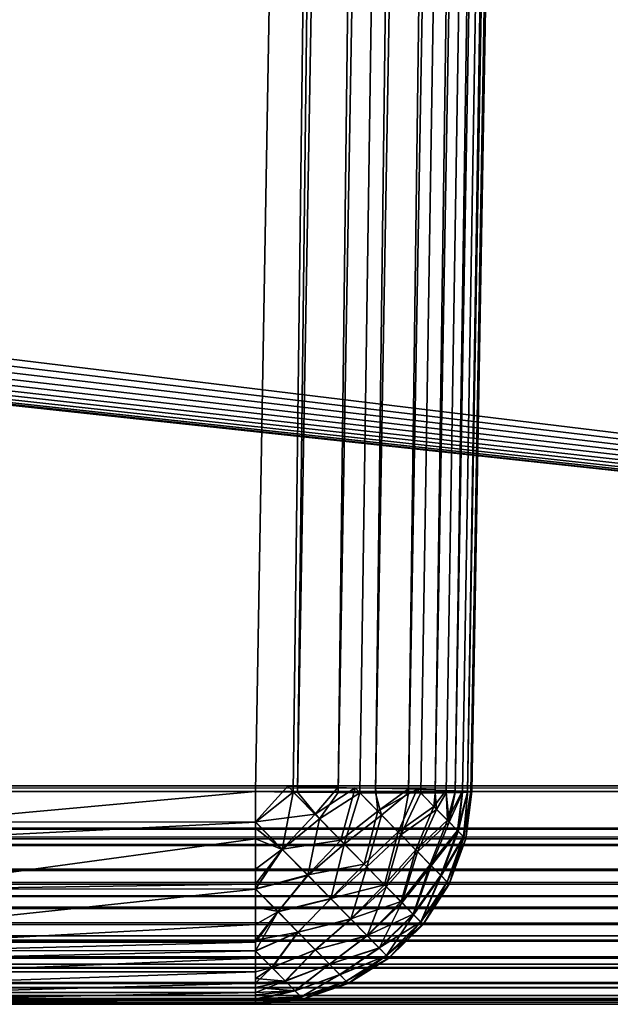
# Model space of a CAD drawing. Header units: millimetres. Extents: x -72 to 72, y -72 to 72.
# Tile 41 of 65: x 63.21 to 64.58, y -72.5 to -70.23. Entities that reach past the tile are written whole.
import ezdxf

# ---------------------------------------------------------------- set-up
doc = ezdxf.new("R2010")
doc.units = ezdxf.units.MM
doc.header["$LTSCALE"] = 65.185185
for name, color, linetype in [('103', 7, 'CONTINUOUS'), ('114', 7, 'CONTINUOUS'), ('117', 7, 'CONTINUOUS'), ('118', 7, 'CONTINUOUS'), ('125', 7, 'CONTINUOUS'), ('137', 7, 'CONTINUOUS'), ('138', 7, 'CONTINUOUS'), ('139', 7, 'CONTINUOUS'), ('49', 7, 'CONTINUOUS'), ('54', 7, 'CONTINUOUS'), ('60', 7, 'CONTINUOUS'), ('63', 7, 'CONTINUOUS'), ('67', 7, 'CONTINUOUS'), ('73', 7, 'CONTINUOUS'), ('86', 7, 'CONTINUOUS'), ('92', 7, 'CONTINUOUS')]:
    doc.layers.add(name, color=color, linetype=linetype)

msp = doc.modelspace()

# ---------------------------------------------------------------- linework, layer by layer
at = {"layer": '103', "color": 18, "linetype": 'Continuous', "true_color": 0x640303}
for points in [[(63.7587, -71.9956, 7.7077), (63.8339, -71.997, 7.7134), (63.7587, -72.0787, 7.7139), (63.7587, -71.9956, 7.7077)], [(63.8339, -71.997, 7.7134), (63.8966, -72.0609, 7.7309), (63.7587, -72.0787, 7.7139), (63.8339, -71.997, 7.7134)], [(63.8562, -71.9974, 7.7173), (63.95, -71.9993, 7.7457), (63.8339, -71.997, 7.7134), (63.8562, -71.9974, 7.7173)], [(63.8339, -71.997, 7.7134), (63.95, -71.9993, 7.7457), (63.8966, -72.0609, 7.7309), (63.8339, -71.997, 7.7134)], [(63.95, -71.9993, 7.7457), (63.9891, -72.0002, 7.7639), (63.8966, -72.0609, 7.7309), (63.95, -71.9993, 7.7457)], [(63.8966, -72.0609, 7.7309), (63.9891, -72.0002, 7.7639), (63.9559, -72.1213, 7.7645), (63.8966, -72.0609, 7.7309)], [(63.9891, -72.0002, 7.7639), (64.0415, -72.0542, 7.799), (63.9559, -72.1213, 7.7645), (63.9891, -72.0002, 7.7639)], [(63.9891, -72.0002, 7.7639), (64.0364, -72.0012, 7.7919), (64.0415, -72.0542, 7.799), (63.9891, -72.0002, 7.7639)], [(64.0364, -72.0012, 7.7919), (64.1122, -72.0031, 7.8541), (64.0415, -72.0542, 7.799), (64.0364, -72.0012, 7.7919)], [(64.1122, -72.0031, 7.8541), (64.1324, -72.0036, 7.8756), (64.0415, -72.0542, 7.799), (64.1122, -72.0031, 7.8541)], [(64.0415, -72.0542, 7.799), (64.1324, -72.0036, 7.8756), (64.0887, -72.1021, 7.8462), (64.0415, -72.0542, 7.799)], [(64.1324, -72.0036, 7.8756), (64.1711, -72.0432, 7.9283), (64.0887, -72.1021, 7.8462), (64.1324, -72.0036, 7.8756)], [(64.1451, -72.004, 7.8905), (64.1744, -72.0048, 7.9299), (64.1324, -72.0036, 7.8756), (64.1451, -72.004, 7.8905)], [(64.1324, -72.0036, 7.8756), (64.1744, -72.0048, 7.9299), (64.1711, -72.0432, 7.9283), (64.1324, -72.0036, 7.8756)], [(64.1744, -72.0048, 7.9299), (64.1996, -72.0056, 7.972), (64.1711, -72.0432, 7.9283), (64.1744, -72.0048, 7.9299)], [(64.1711, -72.0432, 7.9283), (64.1996, -72.0056, 7.972), (64.2024, -72.0751, 7.9899), (64.1711, -72.0432, 7.9283)], [(64.1996, -72.0056, 7.972), (64.2206, -72.0064, 8.0163), (64.2024, -72.0751, 7.9899), (64.1996, -72.0056, 7.972)], [(64.2206, -72.0064, 8.0163), (64.2371, -72.0071, 8.0625), (64.2024, -72.0751, 7.9899), (64.2206, -72.0064, 8.0163)], [(64.2024, -72.0751, 7.9899), (64.2371, -72.0071, 8.0625), (64.2256, -72.0987, 8.0585), (64.2024, -72.0751, 7.9899)], [(64.2371, -72.0071, 8.0625), (64.249, -72.0077, 8.1101), (64.2256, -72.0987, 8.0585), (64.2371, -72.0071, 8.0625)], [(64.2256, -72.0987, 8.0585), (64.249, -72.0077, 8.1101), (64.2397, -72.1131, 8.1319), (64.2256, -72.0987, 8.0585)], [(64.249, -72.0077, 8.1101), (64.2562, -72.0083, 8.1587), (64.2397, -72.1131, 8.1319), (64.249, -72.0077, 8.1101)], [(64.2562, -72.0083, 8.1587), (64.2586, -72.0087, 8.2077), (64.2397, -72.1131, 8.1319), (64.2562, -72.0083, 8.1587)], [(64.2586, -72.0087, 8.2077), (64.2445, -72.118, 8.2077), (64.2397, -72.1131, 8.1319), (64.2586, -72.0087, 8.2077)], [(64.0887, -72.1021, 7.8462), (64.1711, -72.0432, 7.9283), (64.1294, -72.1436, 7.9044), (64.0887, -72.1021, 7.8462)], [(64.1711, -72.0432, 7.9283), (64.2024, -72.0751, 7.9899), (64.1294, -72.1436, 7.9044), (64.1711, -72.0432, 7.9283)], [(63.7587, -72.0787, 7.7139), (63.8966, -72.0609, 7.7309), (63.8208, -72.1419, 7.7323), (63.7587, -72.0787, 7.7139)], [(63.8966, -72.0609, 7.7309), (63.9559, -72.1213, 7.7645), (63.8208, -72.1419, 7.7323), (63.8966, -72.0609, 7.7309)], [(63.9559, -72.1213, 7.7645), (64.0415, -72.0542, 7.799), (64.01, -72.1763, 7.813), (63.9559, -72.1213, 7.7645)], [(64.0415, -72.0542, 7.799), (64.0887, -72.1021, 7.8462), (64.01, -72.1763, 7.813), (64.0415, -72.0542, 7.799)], [(63.7587, -72.0787, 7.7139), (63.8208, -72.1419, 7.7323), (63.7586, -72.0938, 7.7165), (63.7587, -72.0787, 7.7139)], [(64.1294, -72.1436, 7.9044), (64.2024, -72.0751, 7.9899), (64.1624, -72.1771, 7.9718), (64.1294, -72.1436, 7.9044)], [(64.2024, -72.0751, 7.9899), (64.2256, -72.0987, 8.0585), (64.1624, -72.1771, 7.9718), (64.2024, -72.0751, 7.9899)], [(63.7586, -72.0938, 7.7165), (63.8208, -72.1419, 7.7323), (63.7587, -72.1883, 7.7445), (63.7586, -72.0938, 7.7165)], [(64.01, -72.1763, 7.813), (64.0887, -72.1021, 7.8462), (64.0569, -72.2241, 7.8747), (64.01, -72.1763, 7.813)], [(64.0887, -72.1021, 7.8462), (64.1294, -72.1436, 7.9044), (64.0569, -72.2241, 7.8747), (64.0887, -72.1021, 7.8462)], [(64.1624, -72.1771, 7.9718), (64.2256, -72.0987, 8.0585), (64.1867, -72.2019, 8.0463), (64.1624, -72.1771, 7.9718)], [(64.2256, -72.0987, 8.0585), (64.2397, -72.1131, 8.1319), (64.1867, -72.2019, 8.0463), (64.2256, -72.0987, 8.0585)], [(64.1867, -72.2019, 8.0463), (64.2397, -72.1131, 8.1319), (64.2016, -72.217, 8.1258), (64.1867, -72.2019, 8.0463)], [(64.2397, -72.1131, 8.1319), (64.2445, -72.118, 8.2077), (64.2016, -72.217, 8.1258), (64.2397, -72.1131, 8.1319)], [(63.8208, -72.1419, 7.7323), (63.9559, -72.1213, 7.7645), (63.8795, -72.2016, 7.7664), (63.8208, -72.1419, 7.7323)], [(63.9559, -72.1213, 7.7645), (64.01, -72.1763, 7.813), (63.8795, -72.2016, 7.7664), (63.9559, -72.1213, 7.7645)], [(64.2445, -72.118, 8.2077), (64.2066, -72.2221, 8.2077), (64.2016, -72.217, 8.1258), (64.2445, -72.118, 8.2077)], [(63.8208, -72.1419, 7.7323), (63.8795, -72.2016, 7.7664), (63.7587, -72.2336, 7.7656), (63.8208, -72.1419, 7.7323)], [(63.7587, -72.1883, 7.7445), (63.8208, -72.1419, 7.7323), (63.7587, -72.2336, 7.7656), (63.7587, -72.1883, 7.7445)], [(64.0569, -72.2241, 7.8747), (64.1294, -72.1436, 7.9044), (64.0952, -72.263, 7.9477), (64.0569, -72.2241, 7.8747)], [(64.1294, -72.1436, 7.9044), (64.1624, -72.1771, 7.9718), (64.0952, -72.263, 7.9477), (64.1294, -72.1436, 7.9044)], [(63.8795, -72.2016, 7.7664), (64.01, -72.1763, 7.813), (63.9329, -72.256, 7.8151), (63.8795, -72.2016, 7.7664)], [(64.01, -72.1763, 7.813), (64.0569, -72.2241, 7.8747), (63.9329, -72.256, 7.8151), (64.01, -72.1763, 7.813)], [(64.0952, -72.263, 7.9477), (64.1624, -72.1771, 7.9718), (64.1234, -72.2918, 8.0293), (64.0952, -72.263, 7.9477)], [(64.1624, -72.1771, 7.9718), (64.1867, -72.2019, 8.0463), (64.1234, -72.2918, 8.0293), (64.1624, -72.1771, 7.9718)], [(63.7587, -72.2336, 7.7656), (63.8795, -72.2016, 7.7664), (63.811, -72.2862, 7.8011), (63.7587, -72.2336, 7.7656)], [(63.8795, -72.2016, 7.7664), (63.9329, -72.256, 7.8151), (63.811, -72.2862, 7.8011), (63.8795, -72.2016, 7.7664)], [(64.1234, -72.2918, 8.0293), (64.1867, -72.2019, 8.0463), (64.1408, -72.3094, 8.117), (64.1234, -72.2918, 8.0293)], [(64.1867, -72.2019, 8.0463), (64.2016, -72.217, 8.1258), (64.1408, -72.3094, 8.117), (64.1867, -72.2019, 8.0463)], [(63.9329, -72.256, 7.8151), (64.0569, -72.2241, 7.8747), (63.9792, -72.3031, 7.8768), (63.9329, -72.256, 7.8151)], [(64.0569, -72.2241, 7.8747), (64.0952, -72.263, 7.9477), (63.9792, -72.3031, 7.8768), (64.0569, -72.2241, 7.8747)], [(64.2016, -72.217, 8.1258), (64.2066, -72.2221, 8.2077), (64.1408, -72.3094, 8.117), (64.2016, -72.217, 8.1258)], [(64.2066, -72.2221, 8.2077), (64.1466, -72.3154, 8.2077), (64.1408, -72.3094, 8.117), (64.2066, -72.2221, 8.2077)], [(63.7587, -72.2336, 7.7656), (63.811, -72.2862, 7.8011), (63.7587, -72.2755, 7.7904), (63.7587, -72.2336, 7.7656)], [(63.811, -72.2862, 7.8011), (63.9329, -72.256, 7.8151), (63.8575, -72.3335, 7.8485), (63.811, -72.2862, 7.8011)], [(63.9329, -72.256, 7.8151), (63.9792, -72.3031, 7.8768), (63.8575, -72.3335, 7.8485), (63.9329, -72.256, 7.8151)], [(63.9792, -72.3031, 7.8768), (64.0952, -72.263, 7.9477), (64.0169, -72.3415, 7.9494), (63.9792, -72.3031, 7.8768)], [(64.0952, -72.263, 7.9477), (64.1234, -72.2918, 8.0293), (64.0169, -72.3415, 7.9494), (64.0952, -72.263, 7.9477)], [(63.7587, -72.2755, 7.7904), (63.811, -72.2862, 7.8011), (63.7587, -72.352, 7.8526), (63.7587, -72.2755, 7.7904)], [(63.811, -72.2862, 7.8011), (63.8575, -72.3335, 7.8485), (63.7587, -72.352, 7.8526), (63.811, -72.2862, 7.8011)], [(64.0169, -72.3415, 7.9494), (64.1234, -72.2918, 8.0293), (64.0448, -72.3698, 8.0306), (64.0169, -72.3415, 7.9494)], [(64.1234, -72.2918, 8.0293), (64.1408, -72.3094, 8.117), (64.0448, -72.3698, 8.0306), (64.1234, -72.2918, 8.0293)], [(63.8575, -72.3335, 7.8485), (63.9792, -72.3031, 7.8768), (63.8975, -72.3743, 7.9066), (63.8575, -72.3335, 7.8485)], [(63.9792, -72.3031, 7.8768), (64.0169, -72.3415, 7.9494), (63.8975, -72.3743, 7.9066), (63.9792, -72.3031, 7.8768)], [(64.0448, -72.3698, 8.0306), (64.1408, -72.3094, 8.117), (64.0619, -72.3872, 8.1176), (64.0448, -72.3698, 8.0306)], [(64.1408, -72.3094, 8.117), (64.1466, -72.3154, 8.2077), (64.0619, -72.3872, 8.1176), (64.1408, -72.3094, 8.117)], [(64.1466, -72.3154, 8.2077), (64.0676, -72.3931, 8.2077), (64.0619, -72.3872, 8.1176), (64.1466, -72.3154, 8.2077)], [(63.7587, -72.352, 7.8526), (63.8575, -72.3335, 7.8485), (63.7586, -72.377, 7.8792), (63.7587, -72.352, 7.8526)], [(63.7586, -72.377, 7.8792), (63.8575, -72.3335, 7.8485), (63.7976, -72.4154, 7.9321), (63.7586, -72.377, 7.8792)], [(63.8575, -72.3335, 7.8485), (63.8975, -72.3743, 7.9066), (63.7976, -72.4154, 7.9321), (63.8575, -72.3335, 7.8485)], [(63.8975, -72.3743, 7.9066), (64.0169, -72.3415, 7.9494), (63.93, -72.4073, 7.9737), (63.8975, -72.3743, 7.9066)], [(64.0169, -72.3415, 7.9494), (64.0448, -72.3698, 8.0306), (63.93, -72.4073, 7.9737), (64.0169, -72.3415, 7.9494)], [(63.7586, -72.377, 7.8792), (63.7976, -72.4154, 7.9321), (63.7586, -72.4148, 7.9285), (63.7586, -72.377, 7.8792)], [(63.7976, -72.4154, 7.9321), (63.8975, -72.3743, 7.9066), (63.828, -72.4463, 7.9932), (63.7976, -72.4154, 7.9321)], [(63.8975, -72.3743, 7.9066), (63.93, -72.4073, 7.9737), (63.828, -72.4463, 7.9932), (63.8975, -72.3743, 7.9066)], [(63.93, -72.4073, 7.9737), (64.0448, -72.3698, 8.0306), (63.9539, -72.4316, 8.0477), (63.93, -72.4073, 7.9737)], [(64.0448, -72.3698, 8.0306), (64.0619, -72.3872, 8.1176), (63.9539, -72.4316, 8.0477), (64.0448, -72.3698, 8.0306)], [(63.9539, -72.4316, 8.0477), (64.0619, -72.3872, 8.1176), (63.9685, -72.4465, 8.1265), (63.9539, -72.4316, 8.0477)], [(64.0619, -72.3872, 8.1176), (64.0676, -72.3931, 8.2077), (63.9685, -72.4465, 8.1265), (64.0619, -72.3872, 8.1176)], [(63.828, -72.4463, 7.9932), (63.93, -72.4073, 7.9737), (63.8504, -72.4691, 8.0609), (63.828, -72.4463, 7.9932)], [(63.93, -72.4073, 7.9737), (63.9539, -72.4316, 8.0477), (63.8504, -72.4691, 8.0609), (63.93, -72.4073, 7.9737)], [(64.0676, -72.3931, 8.2077), (63.9734, -72.4515, 8.2077), (63.9685, -72.4465, 8.1265), (64.0676, -72.3931, 8.2077)], [(63.7586, -72.4148, 7.9285), (63.7976, -72.4154, 7.9321), (63.7586, -72.4403, 7.9708), (63.7586, -72.4148, 7.9285)], [(63.7976, -72.4154, 7.9321), (63.828, -72.4463, 7.9932), (63.7586, -72.4403, 7.9708), (63.7976, -72.4154, 7.9321)], [(63.8504, -72.4691, 8.0609), (63.9539, -72.4316, 8.0477), (63.8641, -72.483, 8.1331), (63.8504, -72.4691, 8.0609)], [(63.9539, -72.4316, 8.0477), (63.9685, -72.4465, 8.1265), (63.8641, -72.483, 8.1331), (63.9539, -72.4316, 8.0477)], [(63.7586, -72.4403, 7.9708), (63.828, -72.4463, 7.9932), (63.7587, -72.4615, 8.0154), (63.7586, -72.4403, 7.9708)], [(63.828, -72.4463, 7.9932), (63.8504, -72.4691, 8.0609), (63.7587, -72.4615, 8.0154), (63.828, -72.4463, 7.9932)], [(63.9685, -72.4465, 8.1265), (63.9734, -72.4515, 8.2077), (63.8641, -72.483, 8.1331), (63.9685, -72.4465, 8.1265)], [(63.9734, -72.4515, 8.2077), (63.8687, -72.4877, 8.2077), (63.8641, -72.483, 8.1331), (63.9734, -72.4515, 8.2077)], [(63.7587, -72.4615, 8.0154), (63.8504, -72.4691, 8.0609), (63.7587, -72.4782, 8.0618), (63.7587, -72.4615, 8.0154)], [(63.8504, -72.4691, 8.0609), (63.8641, -72.483, 8.1331), (63.7587, -72.4903, 8.1096), (63.8504, -72.4691, 8.0609)], [(63.7587, -72.4782, 8.0618), (63.8504, -72.4691, 8.0609), (63.7587, -72.4903, 8.1096), (63.7587, -72.4782, 8.0618)], [(63.8641, -72.483, 8.1331), (63.8687, -72.4877, 8.2077), (63.7587, -72.4976, 8.1584), (63.8641, -72.483, 8.1331)], [(63.7587, -72.4903, 8.1096), (63.8641, -72.483, 8.1331), (63.7587, -72.4976, 8.1584), (63.7587, -72.4903, 8.1096)], [(63.8687, -72.4877, 8.2077), (63.7587, -72.5, 8.2077), (63.7587, -72.4976, 8.1584), (63.8687, -72.4877, 8.2077)]]:
    msp.add_3dface(points, dxfattribs=at)
at = {"layer": '114', "color": 18, "linetype": 'Continuous', "true_color": 0x640303}
for points in [[(63.7587, -72.0087, 9.45), (62.9913, -72.0087, 9.45), (62.9913, -72.0789, 9.4438), (63.7587, -72.0087, 9.45)], [(63.7587, -72.0797, 9.4437), (63.7587, -72.0087, 9.45), (62.9913, -72.0789, 9.4438), (63.7587, -72.0797, 9.4437)], [(62.9913, -72.1185, 9.4358), (63.7587, -72.0797, 9.4437), (62.9913, -72.0789, 9.4438), (62.9913, -72.1185, 9.4358)], [(63.7587, -72.1185, 9.4358), (63.7587, -72.0797, 9.4437), (62.9913, -72.1185, 9.4358), (63.7587, -72.1185, 9.4358)], [(63.7587, -72.2225, 9.3978), (63.7587, -72.1185, 9.4358), (62.9913, -72.2225, 9.3978), (63.7587, -72.2225, 9.3978)], [(62.9913, -72.2225, 9.3978), (63.7587, -72.1185, 9.4358), (62.9913, -72.1185, 9.4358), (62.9913, -72.2225, 9.3978)], [(63.7587, -72.2341, 9.3919), (63.7587, -72.2225, 9.3978), (62.9913, -72.2333, 9.3923), (63.7587, -72.2341, 9.3919)], [(62.9913, -72.2333, 9.3923), (63.7587, -72.2225, 9.3978), (62.9913, -72.2225, 9.3978), (62.9913, -72.2333, 9.3923)], [(62.9913, -72.3156, 9.3379), (63.7587, -72.2341, 9.3919), (62.9913, -72.2333, 9.3923), (62.9913, -72.3156, 9.3379)], [(63.7587, -72.3156, 9.3379), (63.7587, -72.2341, 9.3919), (62.9913, -72.3156, 9.3379), (63.7587, -72.3156, 9.3379)], [(63.7587, -72.3566, 9.3005), (63.7587, -72.3156, 9.3379), (62.9913, -72.3566, 9.3005), (63.7587, -72.3566, 9.3005)], [(62.9913, -72.3566, 9.3005), (63.7587, -72.3156, 9.3379), (62.9913, -72.3156, 9.3379), (62.9913, -72.3566, 9.3005)], [(63.7587, -72.3768, 9.2787), (63.7587, -72.3566, 9.3005), (62.9913, -72.3762, 9.2795), (63.7587, -72.3768, 9.2787)], [(62.9913, -72.3762, 9.2795), (63.7587, -72.3566, 9.3005), (62.9913, -72.3566, 9.3005), (62.9913, -72.3762, 9.2795)], [(62.9913, -72.3932, 9.2589), (63.7587, -72.3768, 9.2787), (62.9913, -72.3762, 9.2795), (62.9913, -72.3932, 9.2589)], [(63.7587, -72.3932, 9.2589), (63.7587, -72.3768, 9.2787), (62.9913, -72.3932, 9.2589), (63.7587, -72.3932, 9.2589)], [(63.7587, -72.425, 9.2134), (63.7587, -72.3932, 9.2589), (62.9913, -72.425, 9.2134), (63.7587, -72.425, 9.2134)], [(62.9913, -72.425, 9.2134), (63.7587, -72.3932, 9.2589), (62.9913, -72.3932, 9.2589), (62.9913, -72.425, 9.2134)], [(63.7587, -72.4516, 9.1648), (63.7587, -72.425, 9.2134), (62.9913, -72.4516, 9.1648), (63.7587, -72.4516, 9.1648)], [(62.9913, -72.4516, 9.1648), (63.7587, -72.425, 9.2134), (62.9913, -72.425, 9.2134), (62.9913, -72.4516, 9.1648)], [(63.7587, -72.4726, 9.1134), (63.7587, -72.4516, 9.1648), (62.9913, -72.4726, 9.1134), (63.7587, -72.4726, 9.1134)], [(62.9913, -72.4726, 9.1134), (63.7587, -72.4516, 9.1648), (62.9913, -72.4516, 9.1648), (62.9913, -72.4726, 9.1134)], [(63.7587, -72.4877, 9.0601), (63.7587, -72.4726, 9.1134), (62.9913, -72.4877, 9.0601), (63.7587, -72.4877, 9.0601)], [(62.9913, -72.4877, 9.0601), (63.7587, -72.4726, 9.1134), (62.9913, -72.4726, 9.1134), (62.9913, -72.4877, 9.0601)], [(63.7587, -72.4969, 9.0054), (63.7587, -72.4877, 9.0601), (62.9913, -72.4969, 9.0054), (63.7587, -72.4969, 9.0054)], [(62.9913, -72.4969, 9.0054), (63.7587, -72.4877, 9.0601), (62.9913, -72.4877, 9.0601), (62.9913, -72.4969, 9.0054)], [(62.9913, -72.5, 8.9501), (63.7587, -72.5, 8.9501), (63.7587, -72.4969, 9.0054), (62.9913, -72.5, 8.9501)], [(62.9913, -72.5, 8.9501), (63.7587, -72.4969, 9.0054), (62.9913, -72.4969, 9.0054), (62.9913, -72.5, 8.9501)]]:
    msp.add_3dface(points, dxfattribs=at)
at = {"layer": '117', "color": 18, "linetype": 'Continuous', "true_color": 0x640303}
for points in [[(63.7587, -72.0087, 9.45), (63.7587, -72.0797, 9.4437), (63.8459, -72.0101, 9.4423), (63.7587, -72.0087, 9.45)], [(63.7587, -72.0797, 9.4437), (63.8209, -72.1428, 9.4252), (63.8459, -72.0101, 9.4423), (63.7587, -72.0797, 9.4437)], [(63.8459, -72.0101, 9.4423), (63.8209, -72.1428, 9.4252), (63.9066, -72.0719, 9.4222), (63.8459, -72.0101, 9.4423)], [(63.8459, -72.0101, 9.4423), (63.9066, -72.0719, 9.4222), (63.8562, -72.0103, 9.4404), (63.8459, -72.0101, 9.4423)], [(63.8562, -72.0103, 9.4404), (63.9066, -72.0719, 9.4222), (63.9499, -72.0114, 9.4119), (63.8562, -72.0103, 9.4404)], [(63.9499, -72.0114, 9.4119), (63.9066, -72.0719, 9.4222), (63.9998, -72.0119, 9.3879), (63.9499, -72.0114, 9.4119)], [(63.9066, -72.0719, 9.4222), (63.9639, -72.1301, 9.3871), (63.9998, -72.0119, 9.3879), (63.9066, -72.0719, 9.4222)], [(63.9998, -72.0119, 9.3879), (63.9639, -72.1301, 9.3871), (64.0499, -72.0635, 9.3515), (63.9998, -72.0119, 9.3879)], [(63.9998, -72.0119, 9.3879), (64.0499, -72.0635, 9.3515), (64.0364, -72.0121, 9.3657), (63.9998, -72.0119, 9.3879)], [(64.0364, -72.0121, 9.3657), (64.0499, -72.0635, 9.3515), (64.1121, -72.0123, 9.3035), (64.0364, -72.0121, 9.3657)], [(64.0499, -72.0635, 9.3515), (64.0948, -72.1091, 9.3038), (64.1121, -72.0123, 9.3035), (64.0499, -72.0635, 9.3515)], [(64.1121, -72.0123, 9.3035), (64.0948, -72.1091, 9.3038), (64.1412, -72.0123, 9.2718), (64.1121, -72.0123, 9.3035)], [(64.1412, -72.0123, 9.2718), (64.0948, -72.1091, 9.3038), (64.1771, -72.0501, 9.2191), (64.1412, -72.0123, 9.2718)], [(64.1412, -72.0123, 9.2718), (64.1771, -72.0501, 9.2191), (64.1743, -72.0121, 9.2278), (64.1412, -72.0123, 9.2718)], [(64.1743, -72.0121, 9.2278), (64.1771, -72.0501, 9.2191), (64.1995, -72.0118, 9.1857), (64.1743, -72.0121, 9.2278)], [(64.1771, -72.0501, 9.2191), (64.2059, -72.0794, 9.1591), (64.1995, -72.0118, 9.1857), (64.1771, -72.0501, 9.2191)], [(64.1995, -72.0118, 9.1857), (64.2059, -72.0794, 9.1591), (64.2205, -72.0114, 9.1413), (64.1995, -72.0118, 9.1857)], [(64.2059, -72.0794, 9.1591), (64.2271, -72.1009, 9.0929), (64.237, -72.0109, 9.0952), (64.2059, -72.0794, 9.1591)], [(64.2205, -72.0114, 9.1413), (64.2059, -72.0794, 9.1591), (64.237, -72.0109, 9.0952), (64.2205, -72.0114, 9.1413)], [(64.2271, -72.1009, 9.0929), (64.24, -72.1141, 9.0226), (64.2489, -72.0103, 9.0476), (64.2271, -72.1009, 9.0929)], [(64.237, -72.0109, 9.0952), (64.2271, -72.1009, 9.0929), (64.2489, -72.0103, 9.0476), (64.237, -72.0109, 9.0952)], [(64.24, -72.1141, 9.0226), (64.2444, -72.1185, 8.9501), (64.2562, -72.0095, 8.9991), (64.24, -72.1141, 9.0226)], [(64.2489, -72.0103, 9.0476), (64.24, -72.1141, 9.0226), (64.2562, -72.0095, 8.9991), (64.2489, -72.0103, 9.0476)], [(64.2444, -72.1185, 8.9501), (64.2586, -72.0087, 8.9501), (64.2562, -72.0095, 8.9991), (64.2444, -72.1185, 8.9501)], [(63.9639, -72.1301, 9.3871), (64.0158, -72.183, 9.3379), (64.0499, -72.0635, 9.3515), (63.9639, -72.1301, 9.3871)], [(64.0499, -72.0635, 9.3515), (64.0158, -72.183, 9.3379), (64.0948, -72.1091, 9.3038), (64.0499, -72.0635, 9.3515)], [(64.0948, -72.1091, 9.3038), (64.1334, -72.1484, 9.246), (64.1771, -72.0501, 9.2191), (64.0948, -72.1091, 9.3038)], [(64.1771, -72.0501, 9.2191), (64.1334, -72.1484, 9.246), (64.2059, -72.0794, 9.1591), (64.1771, -72.0501, 9.2191)], [(63.7587, -72.0797, 9.4437), (63.7587, -72.1185, 9.4358), (63.8209, -72.1428, 9.4252), (63.7587, -72.0797, 9.4437)], [(63.8209, -72.1428, 9.4252), (63.8795, -72.2024, 9.391), (63.9066, -72.0719, 9.4222), (63.8209, -72.1428, 9.4252)], [(63.9066, -72.0719, 9.4222), (63.8795, -72.2024, 9.391), (63.9639, -72.1301, 9.3871), (63.9066, -72.0719, 9.4222)], [(64.1334, -72.1484, 9.246), (64.1646, -72.1802, 9.1797), (64.2059, -72.0794, 9.1591), (64.1334, -72.1484, 9.246)], [(64.2059, -72.0794, 9.1591), (64.1646, -72.1802, 9.1797), (64.2271, -72.1009, 9.0929), (64.2059, -72.0794, 9.1591)], [(64.0158, -72.183, 9.3379), (64.0607, -72.2287, 9.2764), (64.0948, -72.1091, 9.3038), (64.0158, -72.183, 9.3379)], [(64.0948, -72.1091, 9.3038), (64.0607, -72.2287, 9.2764), (64.1334, -72.1484, 9.246), (64.0948, -72.1091, 9.3038)], [(64.1646, -72.1802, 9.1797), (64.1876, -72.2035, 9.1069), (64.2271, -72.1009, 9.0929), (64.1646, -72.1802, 9.1797)], [(64.2271, -72.1009, 9.0929), (64.1876, -72.2035, 9.1069), (64.24, -72.1141, 9.0226), (64.2271, -72.1009, 9.0929)], [(64.1876, -72.2035, 9.1069), (64.2016, -72.2178, 9.0296), (64.24, -72.1141, 9.0226), (64.1876, -72.2035, 9.1069)], [(64.2016, -72.2178, 9.0296), (64.2063, -72.2226, 8.9501), (64.24, -72.1141, 9.0226), (64.2016, -72.2178, 9.0296)], [(64.2063, -72.2226, 8.9501), (64.2444, -72.1185, 8.9501), (64.24, -72.1141, 9.0226), (64.2063, -72.2226, 8.9501)], [(63.7587, -72.1185, 9.4358), (63.7587, -72.2225, 9.3978), (63.8209, -72.1428, 9.4252), (63.7587, -72.1185, 9.4358)], [(63.8795, -72.2024, 9.391), (63.9327, -72.2566, 9.3423), (63.9639, -72.1301, 9.3871), (63.8795, -72.2024, 9.391)], [(63.9639, -72.1301, 9.3871), (63.9327, -72.2566, 9.3423), (64.0158, -72.183, 9.3379), (63.9639, -72.1301, 9.3871)], [(63.7587, -72.2225, 9.3978), (63.7587, -72.2341, 9.3919), (63.8209, -72.1428, 9.4252), (63.7587, -72.2225, 9.3978)], [(63.8209, -72.1428, 9.4252), (63.7587, -72.2341, 9.3919), (63.8795, -72.2024, 9.391), (63.8209, -72.1428, 9.4252)], [(64.0607, -72.2287, 9.2764), (64.0972, -72.2659, 9.2044), (64.1334, -72.1484, 9.246), (64.0607, -72.2287, 9.2764)], [(64.1334, -72.1484, 9.246), (64.0972, -72.2659, 9.2044), (64.1646, -72.1802, 9.1797), (64.1334, -72.1484, 9.246)], [(63.9327, -72.2566, 9.3423), (63.979, -72.3036, 9.2806), (64.0158, -72.183, 9.3379), (63.9327, -72.2566, 9.3423)], [(64.0158, -72.183, 9.3379), (63.979, -72.3036, 9.2806), (64.0607, -72.2287, 9.2764), (64.0158, -72.183, 9.3379)], [(64.0972, -72.2659, 9.2044), (64.1242, -72.2933, 9.1243), (64.1646, -72.1802, 9.1797), (64.0972, -72.2659, 9.2044)], [(64.1646, -72.1802, 9.1797), (64.1242, -72.2933, 9.1243), (64.1876, -72.2035, 9.1069), (64.1646, -72.1802, 9.1797)], [(63.7587, -72.2341, 9.3919), (63.8106, -72.2866, 9.3565), (63.8795, -72.2024, 9.391), (63.7587, -72.2341, 9.3919)], [(63.8795, -72.2024, 9.391), (63.8106, -72.2866, 9.3565), (63.9327, -72.2566, 9.3423), (63.8795, -72.2024, 9.391)], [(64.1242, -72.2933, 9.1243), (64.1407, -72.3101, 9.0386), (64.1876, -72.2035, 9.1069), (64.1242, -72.2933, 9.1243)], [(64.1876, -72.2035, 9.1069), (64.1407, -72.3101, 9.0386), (64.2016, -72.2178, 9.0296), (64.1876, -72.2035, 9.1069)], [(64.1407, -72.3101, 9.0386), (64.1463, -72.3158, 8.9501), (64.2016, -72.2178, 9.0296), (64.1407, -72.3101, 9.0386)], [(64.1463, -72.3158, 8.9501), (64.2063, -72.2226, 8.9501), (64.2016, -72.2178, 9.0296), (64.1463, -72.3158, 8.9501)], [(63.7587, -72.2341, 9.3919), (63.7587, -72.3156, 9.3379), (63.8106, -72.2866, 9.3565), (63.7587, -72.2341, 9.3919)], [(63.979, -72.3036, 9.2806), (64.0166, -72.3419, 9.2081), (64.0607, -72.2287, 9.2764), (63.979, -72.3036, 9.2806)], [(64.0607, -72.2287, 9.2764), (64.0166, -72.3419, 9.2081), (64.0972, -72.2659, 9.2044), (64.0607, -72.2287, 9.2764)], [(63.8106, -72.2866, 9.3565), (63.8571, -72.3338, 9.3091), (63.9327, -72.2566, 9.3423), (63.8106, -72.2866, 9.3565)], [(63.9327, -72.2566, 9.3423), (63.8571, -72.3338, 9.3091), (63.979, -72.3036, 9.2806), (63.9327, -72.2566, 9.3423)], [(64.0166, -72.3419, 9.2081), (64.0444, -72.3702, 9.1269), (64.0972, -72.2659, 9.2044), (64.0166, -72.3419, 9.2081)], [(64.0972, -72.2659, 9.2044), (64.0444, -72.3702, 9.1269), (64.1242, -72.2933, 9.1243), (64.0972, -72.2659, 9.2044)], [(63.7587, -72.3156, 9.3379), (63.7587, -72.3566, 9.3005), (63.8106, -72.2866, 9.3565), (63.7587, -72.3156, 9.3379)], [(63.7587, -72.3566, 9.3005), (63.7587, -72.3768, 9.2787), (63.8106, -72.2866, 9.3565), (63.7587, -72.3566, 9.3005)], [(63.8106, -72.2866, 9.3565), (63.7587, -72.3768, 9.2787), (63.8571, -72.3338, 9.3091), (63.8106, -72.2866, 9.3565)], [(64.0444, -72.3702, 9.1269), (64.0615, -72.3876, 9.04), (64.1242, -72.2933, 9.1243), (64.0444, -72.3702, 9.1269)], [(64.1242, -72.2933, 9.1243), (64.0615, -72.3876, 9.04), (64.1407, -72.3101, 9.0386), (64.1242, -72.2933, 9.1243)], [(63.8571, -72.3338, 9.3091), (63.8971, -72.3746, 9.251), (63.979, -72.3036, 9.2806), (63.8571, -72.3338, 9.3091)], [(63.979, -72.3036, 9.2806), (63.8971, -72.3746, 9.251), (64.0166, -72.3419, 9.2081), (63.979, -72.3036, 9.2806)], [(64.0615, -72.3876, 9.04), (64.0672, -72.3934, 8.9501), (64.1407, -72.3101, 9.0386), (64.0615, -72.3876, 9.04)], [(64.0672, -72.3934, 8.9501), (64.1463, -72.3158, 8.9501), (64.1407, -72.3101, 9.0386), (64.0672, -72.3934, 8.9501)], [(63.7587, -72.3768, 9.2787), (63.7967, -72.4152, 9.2261), (63.8571, -72.3338, 9.3091), (63.7587, -72.3768, 9.2787)], [(63.8571, -72.3338, 9.3091), (63.7967, -72.4152, 9.2261), (63.8971, -72.3746, 9.251), (63.8571, -72.3338, 9.3091)], [(63.8971, -72.3746, 9.251), (63.9295, -72.4076, 9.184), (64.0166, -72.3419, 9.2081), (63.8971, -72.3746, 9.251)], [(64.0166, -72.3419, 9.2081), (63.9295, -72.4076, 9.184), (64.0444, -72.3702, 9.1269), (64.0166, -72.3419, 9.2081)], [(63.7587, -72.3768, 9.2787), (63.7587, -72.3932, 9.2589), (63.7587, -72.425, 9.2134), (63.7587, -72.3768, 9.2787)], [(63.7587, -72.3768, 9.2787), (63.7587, -72.425, 9.2134), (63.7967, -72.4152, 9.2261), (63.7587, -72.3768, 9.2787)], [(63.7967, -72.4152, 9.2261), (63.8272, -72.4462, 9.165), (63.8971, -72.3746, 9.251), (63.7967, -72.4152, 9.2261)], [(63.8971, -72.3746, 9.251), (63.8272, -72.4462, 9.165), (63.9295, -72.4076, 9.184), (63.8971, -72.3746, 9.251)], [(63.9295, -72.4076, 9.184), (63.9534, -72.4319, 9.11), (64.0444, -72.3702, 9.1269), (63.9295, -72.4076, 9.184)], [(64.0444, -72.3702, 9.1269), (63.9534, -72.4319, 9.11), (64.0615, -72.3876, 9.04), (64.0444, -72.3702, 9.1269)], [(63.8272, -72.4462, 9.165), (63.8497, -72.4691, 9.0972), (63.9295, -72.4076, 9.184), (63.8272, -72.4462, 9.165)], [(63.9295, -72.4076, 9.184), (63.8497, -72.4691, 9.0972), (63.9534, -72.4319, 9.11), (63.9295, -72.4076, 9.184)], [(63.9534, -72.4319, 9.11), (63.968, -72.4467, 9.0312), (64.0615, -72.3876, 9.04), (63.9534, -72.4319, 9.11)], [(63.968, -72.4467, 9.0312), (63.9729, -72.4518, 8.9501), (64.0615, -72.3876, 9.04), (63.968, -72.4467, 9.0312)], [(63.9729, -72.4518, 8.9501), (64.0672, -72.3934, 8.9501), (64.0615, -72.3876, 9.04), (63.9729, -72.4518, 8.9501)], [(63.7587, -72.425, 9.2134), (63.7587, -72.4516, 9.1648), (63.7967, -72.4152, 9.2261), (63.7587, -72.425, 9.2134)], [(63.7967, -72.4152, 9.2261), (63.7587, -72.4516, 9.1648), (63.8272, -72.4462, 9.165), (63.7967, -72.4152, 9.2261)], [(63.8497, -72.4691, 9.0972), (63.8635, -72.4831, 9.0248), (63.9534, -72.4319, 9.11), (63.8497, -72.4691, 9.0972)], [(63.9534, -72.4319, 9.11), (63.8635, -72.4831, 9.0248), (63.968, -72.4467, 9.0312), (63.9534, -72.4319, 9.11)], [(63.7587, -72.4516, 9.1648), (63.7587, -72.4726, 9.1134), (63.8272, -72.4462, 9.165), (63.7587, -72.4516, 9.1648)], [(63.8272, -72.4462, 9.165), (63.7587, -72.4726, 9.1134), (63.8497, -72.4691, 9.0972), (63.8272, -72.4462, 9.165)], [(63.8635, -72.4831, 9.0248), (63.8682, -72.4879, 8.9501), (63.968, -72.4467, 9.0312), (63.8635, -72.4831, 9.0248)], [(63.8682, -72.4879, 8.9501), (63.9729, -72.4518, 8.9501), (63.968, -72.4467, 9.0312), (63.8682, -72.4879, 8.9501)], [(63.7587, -72.4726, 9.1134), (63.7587, -72.4877, 9.0601), (63.8497, -72.4691, 9.0972), (63.7587, -72.4726, 9.1134)], [(63.8497, -72.4691, 9.0972), (63.7587, -72.4877, 9.0601), (63.8635, -72.4831, 9.0248), (63.8497, -72.4691, 9.0972)], [(63.7587, -72.5, 8.9501), (63.8682, -72.4879, 8.9501), (63.8635, -72.4831, 9.0248), (63.7587, -72.5, 8.9501)], [(63.7587, -72.4969, 9.0054), (63.7587, -72.5, 8.9501), (63.8635, -72.4831, 9.0248), (63.7587, -72.4969, 9.0054)], [(63.7587, -72.4877, 9.0601), (63.7587, -72.4969, 9.0054), (63.8635, -72.4831, 9.0248), (63.7587, -72.4877, 9.0601)]]:
    msp.add_3dface(points, dxfattribs=at)
at = {"layer": '118', "color": 18, "linetype": 'Continuous', "true_color": 0x640303}
for points in [[(64.1743, -72.0121, 9.2278), (64.1995, -72.0118, 9.1857), (64.4799, -54.5062, 9.5333), (64.1743, -72.0121, 9.2278)], [(64.4177, -54.507, 9.609), (64.1743, -72.0121, 9.2278), (64.4799, -54.5062, 9.5333), (64.4177, -54.507, 9.609)], [(64.1995, -72.0118, 9.1857), (64.2205, -72.0114, 9.1413), (64.4799, -54.5062, 9.5333), (64.1995, -72.0118, 9.1857)], [(64.2205, -72.0114, 9.1413), (64.237, -72.0109, 9.0952), (64.5261, -54.5052, 9.4468), (64.2205, -72.0114, 9.1413)], [(64.4799, -54.5062, 9.5333), (64.2205, -72.0114, 9.1413), (64.5261, -54.5052, 9.4468), (64.4799, -54.5062, 9.5333)], [(64.237, -72.0109, 9.0952), (64.2489, -72.0103, 9.0476), (64.5261, -54.5052, 9.4468), (64.237, -72.0109, 9.0952)], [(64.2489, -72.0103, 9.0476), (64.2562, -72.0095, 8.9991), (64.5545, -54.504, 9.353), (64.2489, -72.0103, 9.0476)], [(64.5261, -54.5052, 9.4468), (64.2489, -72.0103, 9.0476), (64.5545, -54.504, 9.353), (64.5261, -54.5052, 9.4468)], [(64.2562, -72.0095, 8.9991), (64.2586, -72.0087, 8.9501), (64.5545, -54.504, 9.353), (64.2562, -72.0095, 8.9991)], [(64.2586, -72.0087, 8.9501), (64.5641, -54.5027, 9.2557), (64.5545, -54.504, 9.353), (64.2586, -72.0087, 8.9501)], [(64.0641, -54.5068, 9.7555), (63.7587, -72.0087, 9.45), (63.8459, -72.0101, 9.4423), (64.0641, -54.5068, 9.7555)], [(64.0641, -54.5068, 9.7555), (63.8459, -72.0101, 9.4423), (63.8562, -72.0103, 9.4404), (64.0641, -54.5068, 9.7555)], [(64.0641, -54.5068, 9.7555), (63.8562, -72.0103, 9.4404), (64.1617, -54.5074, 9.7459), (64.0641, -54.5068, 9.7555)], [(63.8562, -72.0103, 9.4404), (63.9499, -72.0114, 9.4119), (64.1617, -54.5074, 9.7459), (63.8562, -72.0103, 9.4404)], [(64.1617, -54.5074, 9.7459), (63.9499, -72.0114, 9.4119), (64.2555, -54.5076, 9.7174), (64.1617, -54.5074, 9.7459)], [(63.9499, -72.0114, 9.4119), (63.9998, -72.0119, 9.3879), (64.2555, -54.5076, 9.7174), (63.9499, -72.0114, 9.4119)], [(63.9998, -72.0119, 9.3879), (64.0364, -72.0121, 9.3657), (64.2555, -54.5076, 9.7174), (63.9998, -72.0119, 9.3879)], [(64.0364, -72.0121, 9.3657), (64.1121, -72.0123, 9.3035), (64.3419, -54.5075, 9.6712), (64.0364, -72.0121, 9.3657)], [(64.2555, -54.5076, 9.7174), (64.0364, -72.0121, 9.3657), (64.3419, -54.5075, 9.6712), (64.2555, -54.5076, 9.7174)], [(64.1121, -72.0123, 9.3035), (64.1412, -72.0123, 9.2718), (64.4177, -54.507, 9.609), (64.1121, -72.0123, 9.3035)], [(64.3419, -54.5075, 9.6712), (64.1121, -72.0123, 9.3035), (64.4177, -54.507, 9.609), (64.3419, -54.5075, 9.6712)], [(64.1412, -72.0123, 9.2718), (64.1743, -72.0121, 9.2278), (64.4177, -54.507, 9.609), (64.1412, -72.0123, 9.2718)]]:
    msp.add_3dface(points, dxfattribs=at)
at = {"layer": '125', "color": 18, "linetype": 'Continuous', "true_color": 0x640303}
for points in [[(62.9913, -72.5, 8.9501), (62.9913, -72.5, 8.2077), (63.7587, -72.5, 8.2077), (62.9913, -72.5, 8.9501)], [(62.9913, -72.5, 8.9501), (63.7587, -72.5, 8.2077), (63.7587, -72.5, 8.9501), (62.9913, -72.5, 8.9501)]]:
    msp.add_3dface(points, dxfattribs=at)
at = {"layer": '137', "color": 7, "linetype": 'Continuous'}
for points in [[(72.5, -72.5), (-72.5, -72.5), (72.5, 72.5), (72.5, -72.5)], [(72.5, 72.5), (-72.5, -72.5), (-72.5, 72.5), (72.5, 72.5)]]:
    msp.add_3dface(points, dxfattribs=at)
at = {"layer": '138', "color": 7, "linetype": 'Continuous'}
for points in [[(-72.5, -72.5, 8), (72.5, -72.5, 8), (-69, 6, 8), (-72.5, -72.5, 8)], [(-69, 6, 8), (72.5, -72.5, 8), (69, 6, 8), (-69, 6, 8)]]:
    msp.add_3dface(points, dxfattribs=at)
at = {"layer": '139', "color": 7, "linetype": 'Continuous'}
for points in [[(-72.5, -72.5), (72.5, -72.5), (-72.5, -72.5, 8), (-72.5, -72.5)], [(-72.5, -72.5, 8), (72.5, -72.5), (72.5, -72.5, 8), (-72.5, -72.5, 8)]]:
    msp.add_3dface(points, dxfattribs=at)
at = {"layer": '49', "color": 18, "linetype": 'Continuous', "true_color": 0x640303}
for points in [[(71.2923, -72.5, 29.7923), (-71.2923, -72.5, 29.7923), (69.5501, -72.5, 29.0499), (71.2923, -72.5, 29.7923)], [(69.5501, -72.5, 29.0499), (-71.2923, -72.5, 29.7923), (-69.5501, -72.5, 29.0499), (69.5501, -72.5, 29.0499)]]:
    msp.add_3dface(points, dxfattribs=at)
at = {"layer": '54', "color": 18, "linetype": 'Continuous', "true_color": 0x640303}
for points in [[(64.2586, -72.0087, 8.2077), (64.5641, -54.5027, 8.3604), (64.2586, -72.0087, 8.9501), (64.2586, -72.0087, 8.2077)], [(64.2586, -72.0087, 8.9501), (64.5641, -54.5027, 8.3604), (64.5641, -54.5027, 9.2557), (64.2586, -72.0087, 8.9501)]]:
    msp.add_3dface(points, dxfattribs=at)
at = {"layer": '60', "color": 18, "linetype": 'Continuous', "true_color": 0x640303}
for points in [[(-64.4, -55.5, 30.1484), (-64.4218, -55.7634, 30.1507), (71.2923, -71.9956, 30.2923), (-64.4, -55.5, 30.1484)], [(64.4867, -56.0196, 30.1529), (-64.4, -55.5, 30.1484), (71.2923, -71.9956, 30.2923), (64.4867, -56.0196, 30.1529)], [(-64.4218, -55.7634, 30.1507), (-64.4867, -56.0196, 30.1529), (71.2923, -71.9956, 30.2923), (-64.4218, -55.7634, 30.1507)], [(-64.4867, -56.0196, 30.1529), (-64.5929, -56.2616, 30.155), (71.2923, -71.9956, 30.2923), (-64.4867, -56.0196, 30.1529)], [(64.5929, -56.2616, 30.155), (64.4867, -56.0196, 30.1529), (71.2923, -71.9956, 30.2923), (64.5929, -56.2616, 30.155)], [(-64.5929, -56.2616, 30.155), (-64.7374, -56.4828, 30.1569), (71.2923, -71.9956, 30.2923), (-64.5929, -56.2616, 30.155)], [(-64.7374, -56.4828, 30.1569), (-64.9164, -56.6772, 30.1586), (71.2923, -71.9956, 30.2923), (-64.7374, -56.4828, 30.1569)], [(-64.9164, -56.6772, 30.1586), (-65.1249, -56.8395, 30.16), (71.2923, -71.9956, 30.2923), (-64.9164, -56.6772, 30.1586)], [(-65.1249, -56.8395, 30.16), (-65.3573, -56.9652, 30.1611), (71.2923, -71.9956, 30.2923), (-65.1249, -56.8395, 30.16)], [(-65.3573, -56.9652, 30.1611), (-65.6072, -57.051, 30.1619), (71.2923, -71.9956, 30.2923), (-65.3573, -56.9652, 30.1611)], [(-65.6072, -57.051, 30.1619), (-65.8679, -57.0945, 30.1623), (71.2923, -71.9956, 30.2923), (-65.6072, -57.051, 30.1619)], [(71.2923, -71.9956, 30.2923), (-66.1321, -57.0945, 30.1623), (-71.2923, -71.9956, 30.2923), (71.2923, -71.9956, 30.2923)], [(-65.8679, -57.0945, 30.1623), (-66.1321, -57.0945, 30.1623), (71.2923, -71.9956, 30.2923), (-65.8679, -57.0945, 30.1623)]]:
    msp.add_3dface(points, dxfattribs=at)
at = {"layer": '63', "color": 18, "linetype": 'Continuous', "true_color": 0x640303}
for points in [[(-64.4867, -56.0196, 28.2709), (64.4, -55.5, 28.2618), (-69.5501, -72.0087, 28.55), (-64.4867, -56.0196, 28.2709)], [(64.4, -55.5, 28.2618), (64.4218, -55.7634, 28.2664), (-69.5501, -72.0087, 28.55), (64.4, -55.5, 28.2618)], [(64.4218, -55.7634, 28.2664), (64.4867, -56.0196, 28.2709), (-69.5501, -72.0087, 28.55), (64.4218, -55.7634, 28.2664)], [(64.4867, -56.0196, 28.2709), (64.5929, -56.2616, 28.2751), (-69.5501, -72.0087, 28.55), (64.4867, -56.0196, 28.2709)], [(64.5929, -56.2616, 28.2751), (64.7374, -56.4828, 28.279), (-69.5501, -72.0087, 28.55), (64.5929, -56.2616, 28.2751)], [(64.7374, -56.4828, 28.279), (64.9164, -56.6772, 28.2824), (-69.5501, -72.0087, 28.55), (64.7374, -56.4828, 28.279)], [(64.9164, -56.6772, 28.2824), (65.125, -56.8395, 28.2852), (-69.5501, -72.0087, 28.55), (64.9164, -56.6772, 28.2824)], [(65.125, -56.8395, 28.2852), (65.3574, -56.9653, 28.2874), (-69.5501, -72.0087, 28.55), (65.125, -56.8395, 28.2852)], [(65.3574, -56.9653, 28.2874), (65.6073, -57.051, 28.2889), (-69.5501, -72.0087, 28.55), (65.3574, -56.9653, 28.2874)], [(65.6073, -57.051, 28.2889), (65.8679, -57.0945, 28.2897), (-69.5501, -72.0087, 28.55), (65.6073, -57.051, 28.2889)], [(65.8679, -57.0945, 28.2897), (66.1321, -57.0945, 28.2897), (-69.5501, -72.0087, 28.55), (65.8679, -57.0945, 28.2897)], [(66.1321, -57.0945, 28.2897), (69.5501, -72.0087, 28.55), (-69.5501, -72.0087, 28.55), (66.1321, -57.0945, 28.2897)]]:
    msp.add_3dface(points, dxfattribs=at)
at = {"layer": '67', "color": 18, "linetype": 'Continuous', "true_color": 0x640303}
for points in [[(62.9913, -72.0087, 9.45), (64.0641, -54.5068, 9.7555), (62.4499, -40.9913, 9.9914), (62.9913, -72.0087, 9.45)], [(63.7587, -72.0087, 9.45), (64.0641, -54.5068, 9.7555), (62.9913, -72.0087, 9.45), (63.7587, -72.0087, 9.45)]]:
    msp.add_3dface(points, dxfattribs=at)
at = {"layer": '73', "color": 18, "linetype": 'Continuous', "true_color": 0x640303}
for points in [[(64.2586, -72.0087, 8.2077), (64.2586, -72.0087, 8.9501), (64.2444, -72.1185, 8.9501), (64.2586, -72.0087, 8.2077)], [(64.2445, -72.118, 8.2077), (64.2586, -72.0087, 8.2077), (64.2444, -72.1185, 8.9501), (64.2445, -72.118, 8.2077)], [(64.2063, -72.2226, 8.9501), (64.2066, -72.2221, 8.2077), (64.2444, -72.1185, 8.9501), (64.2063, -72.2226, 8.9501)], [(64.2066, -72.2221, 8.2077), (64.2445, -72.118, 8.2077), (64.2444, -72.1185, 8.9501), (64.2066, -72.2221, 8.2077)], [(64.1463, -72.3158, 8.9501), (64.1466, -72.3154, 8.2077), (64.2063, -72.2226, 8.9501), (64.1463, -72.3158, 8.9501)], [(64.1466, -72.3154, 8.2077), (64.2066, -72.2221, 8.2077), (64.2063, -72.2226, 8.9501), (64.1466, -72.3154, 8.2077)], [(64.0672, -72.3934, 8.9501), (64.0676, -72.3931, 8.2077), (64.1463, -72.3158, 8.9501), (64.0672, -72.3934, 8.9501)], [(64.0676, -72.3931, 8.2077), (64.1466, -72.3154, 8.2077), (64.1463, -72.3158, 8.9501), (64.0676, -72.3931, 8.2077)], [(63.9729, -72.4518, 8.9501), (63.9734, -72.4515, 8.2077), (64.0672, -72.3934, 8.9501), (63.9729, -72.4518, 8.9501)], [(63.9734, -72.4515, 8.2077), (64.0676, -72.3931, 8.2077), (64.0672, -72.3934, 8.9501), (63.9734, -72.4515, 8.2077)], [(63.8682, -72.4879, 8.9501), (63.8687, -72.4877, 8.2077), (63.9729, -72.4518, 8.9501), (63.8682, -72.4879, 8.9501)], [(63.8687, -72.4877, 8.2077), (63.9734, -72.4515, 8.2077), (63.9729, -72.4518, 8.9501), (63.8687, -72.4877, 8.2077)], [(63.7587, -72.5, 8.2077), (63.8687, -72.4877, 8.2077), (63.7587, -72.5, 8.9501), (63.7587, -72.5, 8.2077)], [(63.7587, -72.5, 8.9501), (63.8687, -72.4877, 8.2077), (63.8682, -72.4879, 8.9501), (63.7587, -72.5, 8.9501)]]:
    msp.add_3dface(points, dxfattribs=at)
at = {"layer": '86', "color": 18, "linetype": 'Continuous', "true_color": 0x640303}
for points in [[(71.2923, -71.9956, 30.2923), (-71.2923, -71.9956, 30.2923), (-71.2923, -72.0938, 30.2835), (71.2923, -71.9956, 30.2923)], [(71.2923, -72.0938, 30.2835), (71.2923, -71.9956, 30.2923), (-71.2923, -72.0938, 30.2835), (71.2923, -72.0938, 30.2835)], [(71.2923, -72.131, 30.2749), (71.2923, -72.0938, 30.2835), (-71.2923, -72.131, 30.2749), (71.2923, -72.131, 30.2749)], [(-71.2923, -72.131, 30.2749), (71.2923, -72.0938, 30.2835), (-71.2923, -72.0938, 30.2835), (-71.2923, -72.131, 30.2749)], [(71.2923, -72.1883, 30.2555), (71.2923, -72.131, 30.2749), (-71.2923, -72.1883, 30.2555), (71.2923, -72.1883, 30.2555)], [(-71.2923, -72.1883, 30.2555), (71.2923, -72.131, 30.2749), (-71.2923, -72.131, 30.2749), (-71.2923, -72.1883, 30.2555)], [(71.2923, -72.2497, 30.2255), (71.2923, -72.1883, 30.2555), (-71.2923, -72.2497, 30.2255), (71.2923, -72.2497, 30.2255)], [(-71.2923, -72.2497, 30.2255), (71.2923, -72.1883, 30.2555), (-71.2923, -72.1883, 30.2555), (-71.2923, -72.2497, 30.2255)], [(71.2923, -72.2755, 30.2096), (71.2923, -72.2497, 30.2255), (-71.2923, -72.2755, 30.2096), (71.2923, -72.2755, 30.2096)], [(-71.2923, -72.2755, 30.2096), (71.2923, -72.2497, 30.2255), (-71.2923, -72.2497, 30.2255), (-71.2923, -72.2755, 30.2096)], [(71.2923, -72.3418, 30.1572), (71.2923, -72.2755, 30.2096), (-71.2923, -72.3418, 30.1572), (71.2923, -72.3418, 30.1572)], [(-71.2923, -72.3418, 30.1572), (71.2923, -72.2755, 30.2096), (-71.2923, -72.2755, 30.2096), (-71.2923, -72.3418, 30.1572)], [(71.2923, -72.352, 30.1474), (71.2923, -72.3418, 30.1572), (-71.2923, -72.352, 30.1474), (71.2923, -72.352, 30.1474)], [(-71.2923, -72.352, 30.1474), (71.2923, -72.3418, 30.1572), (-71.2923, -72.3418, 30.1572), (-71.2923, -72.352, 30.1474)], [(71.2923, -72.4074, 30.0822), (71.2923, -72.352, 30.1474), (-71.2923, -72.4074, 30.0822), (71.2923, -72.4074, 30.0822)], [(-71.2923, -72.4074, 30.0822), (71.2923, -72.352, 30.1474), (-71.2923, -72.352, 30.1474), (-71.2923, -72.4074, 30.0822)], [(71.2923, -72.4148, 30.0715), (71.2923, -72.4074, 30.0822), (-71.2923, -72.4148, 30.0715), (71.2923, -72.4148, 30.0715)], [(-71.2923, -72.4148, 30.0715), (71.2923, -72.4074, 30.0822), (-71.2923, -72.4074, 30.0822), (-71.2923, -72.4148, 30.0715)], [(71.2923, -72.4514, 30.0073), (71.2923, -72.4148, 30.0715), (-71.2923, -72.4514, 30.0073), (71.2923, -72.4514, 30.0073)], [(-71.2923, -72.4514, 30.0073), (71.2923, -72.4148, 30.0715), (-71.2923, -72.4148, 30.0715), (-71.2923, -72.4514, 30.0073)], [(71.2923, -72.4615, 29.9847), (71.2923, -72.4514, 30.0073), (-71.2923, -72.4615, 29.9847), (71.2923, -72.4615, 29.9847)], [(-71.2923, -72.4615, 29.9847), (71.2923, -72.4514, 30.0073), (-71.2923, -72.4514, 30.0073), (-71.2923, -72.4615, 29.9847)], [(71.2923, -72.4795, 29.9341), (71.2923, -72.4615, 29.9847), (-71.2923, -72.4795, 29.9341), (71.2923, -72.4795, 29.9341)], [(-71.2923, -72.4795, 29.9341), (71.2923, -72.4615, 29.9847), (-71.2923, -72.4615, 29.9847), (-71.2923, -72.4795, 29.9341)], [(71.2923, -72.4903, 29.8904), (71.2923, -72.4795, 29.9341), (-71.2923, -72.4903, 29.8904), (71.2923, -72.4903, 29.8904)], [(-71.2923, -72.4903, 29.8904), (71.2923, -72.4795, 29.9341), (-71.2923, -72.4795, 29.9341), (-71.2923, -72.4903, 29.8904)], [(71.2923, -72.4951, 29.8624), (71.2923, -72.4903, 29.8904), (-71.2923, -72.4951, 29.8624), (71.2923, -72.4951, 29.8624)], [(-71.2923, -72.4951, 29.8624), (71.2923, -72.4903, 29.8904), (-71.2923, -72.4903, 29.8904), (-71.2923, -72.4951, 29.8624)], [(-71.2923, -72.5, 29.7923), (71.2923, -72.5, 29.7923), (71.2923, -72.4951, 29.8624), (-71.2923, -72.5, 29.7923)], [(-71.2923, -72.5, 29.7923), (71.2923, -72.4951, 29.8624), (-71.2923, -72.4951, 29.8624), (-71.2923, -72.5, 29.7923)]]:
    msp.add_3dface(points, dxfattribs=at)
at = {"layer": '92', "color": 18, "linetype": 'Continuous', "true_color": 0x640303}
for points in [[(-69.5501, -72.0087, 28.55), (69.5501, -72.0087, 28.55), (69.5501, -72.1185, 28.5642), (-69.5501, -72.0087, 28.55)], [(-69.5501, -72.0087, 28.55), (69.5501, -72.1185, 28.5642), (-69.5501, -72.1185, 28.5642), (-69.5501, -72.0087, 28.55)], [(69.5501, -72.1185, 28.5642), (69.5501, -72.2226, 28.6022), (-69.5501, -72.1185, 28.5642), (69.5501, -72.1185, 28.5642)], [(-69.5501, -72.1185, 28.5642), (69.5501, -72.2226, 28.6022), (-69.5501, -72.2226, 28.6022), (-69.5501, -72.1185, 28.5642)], [(69.5501, -72.2226, 28.6022), (69.5501, -72.3158, 28.6623), (-69.5501, -72.2226, 28.6022), (69.5501, -72.2226, 28.6022)], [(-69.5501, -72.2226, 28.6022), (69.5501, -72.3158, 28.6623), (-69.5501, -72.3158, 28.6623), (-69.5501, -72.2226, 28.6022)], [(69.5501, -72.3158, 28.6623), (69.5501, -72.3934, 28.7414), (-69.5501, -72.3158, 28.6623), (69.5501, -72.3158, 28.6623)], [(-69.5501, -72.3158, 28.6623), (69.5501, -72.3934, 28.7414), (-69.5501, -72.3934, 28.7414), (-69.5501, -72.3158, 28.6623)], [(69.5501, -72.3934, 28.7414), (69.5501, -72.4518, 28.8356), (-69.5501, -72.3934, 28.7414), (69.5501, -72.3934, 28.7414)], [(-69.5501, -72.3934, 28.7414), (69.5501, -72.4518, 28.8356), (-69.5501, -72.4518, 28.8356), (-69.5501, -72.3934, 28.7414)], [(69.5501, -72.4518, 28.8356), (69.5501, -72.4879, 28.9404), (-69.5501, -72.4518, 28.8356), (69.5501, -72.4518, 28.8356)], [(-69.5501, -72.4518, 28.8356), (69.5501, -72.4879, 28.9404), (-69.5501, -72.4879, 28.9404), (-69.5501, -72.4518, 28.8356)], [(69.5501, -72.5, 29.0499), (-69.5501, -72.5, 29.0499), (-69.5501, -72.4879, 28.9404), (69.5501, -72.5, 29.0499)], [(69.5501, -72.4879, 28.9404), (69.5501, -72.5, 29.0499), (-69.5501, -72.4879, 28.9404), (69.5501, -72.4879, 28.9404)]]:
    msp.add_3dface(points, dxfattribs=at)

doc.saveas('drawing.dxf')
